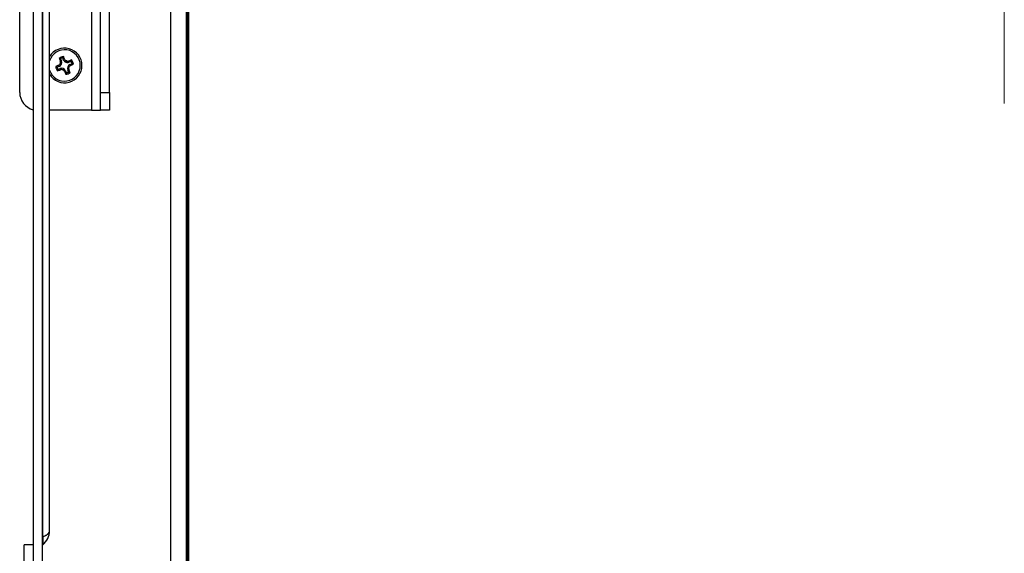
# Model space of a CAD drawing. Header units: inches. Extents: x 0 to 77643, y -44170 to 0.
# Tile 245 of 256: x 75422 to 75454, y -39660 to -39642. Entities that reach past the tile are written whole.
import ezdxf
from ezdxf.lldxf.tags import DXFTag

# ---------------------------------------------------------------- set-up
doc = ezdxf.new("R2010")
doc.units = ezdxf.units.IN
doc.header["$MEASUREMENT"] = 0
doc.layers.get('0').update_dxf_attribs({"lineweight": 0})
doc.layers.add('FAKRO LOFT LADDERS', color=7, linetype='Continuous')
tags = doc.linetypes.add('HIDDEN2', pattern=[4.7625, 3.175, -1.5875]).pattern_tags.tags
tags[6:7] = [DXFTag(74, 4), DXFTag(75, 0), DXFTag(340, '0'), DXFTag(46, 0.0), DXFTag(50, 0.0), DXFTag(44, 0.0), DXFTag(45, 0.0)]
tags[4:5] = [DXFTag(74, 4), DXFTag(75, 0), DXFTag(340, '0'), DXFTag(46, 0.0), DXFTag(50, 0.0), DXFTag(44, 0.0), DXFTag(45, 0.0)]

msp = doc.modelspace()

# ---------------------------------------------------------------- linework, layer by layer
at = {"linetype": 'HIDDEN2'}
msp.add_line((75454.40407, -39591.43873), (75454.40407, -39644.86523), dxfattribs=at)
at = {"layer": 'FAKRO LOFT LADDERS', "color": 7, "linetype": 'Continuous'}
for p, q in [((75427.07369, -39751.65923), (75427.07369, -39633.92)), ((75427.07369, -39633.92), (75427.07369, -39751.65923)), ((75427.13869, -39751.72423), (75427.13869, -39633.855)), ((75427.15407, -39751.73961), (75427.15407, -39633.83961)), ((75426.55407, -39751.13961), (75426.55407, -39634.43961)), ((75421.95407, -39635.65708), (75421.95407, -39661.58508)), ((75422.25407, -39635.65708), (75422.25407, -39661.58508)), ((75421.50407, -39644.48961), (75421.50407, -39636.68961)), ((75424.20407, -39644.48961), (75424.20407, -39636.68961)), ((75422.2733, -39659.34311), (75422.2733, -39637.56952)), ((75422.50407, -39659.14131), (75422.50407, -39637.36772)), ((75424.50407, -39644.48961), (75424.50407, -39640.10624)), ((75423.90407, -39641.05545), (75423.90407, -39645.08961)), ((75422.89805, -39643.43852), (75422.86141, -39643.45371)), ((75422.86864, -39643.3676), (75422.89805, -39643.43852)), ((75422.97206, -39643.40783), (75422.94265, -39643.33691)), ((75422.97206, -39643.40783), (75423.0087, -39643.39263)), ((75423.15493, -39643.48349), (75423.13973, -39643.44685)), ((75423.22599, -39643.45402), (75423.15493, -39643.48349)), ((75422.82239, -39643.62139), (75422.75133, -39643.65085)), ((75422.78196, -39643.72489), (75422.85308, -39643.6954)), ((75422.82239, -39643.62139), (75422.80719, -39643.58475)), ((75422.85308, -39643.6954), (75422.86827, -39643.73204)), ((75423.03595, -39643.77106), (75422.9993, -39643.78625)), ((75423.03595, -39643.77106), (75423.0655, -39643.84232)), ((75423.10996, -39643.74037), (75423.1466, -39643.72517)), ((75423.13951, -39643.81163), (75423.10996, -39643.74037)), ((75423.18562, -39643.5575), (75423.25673, -39643.52801)), ((75423.18562, -39643.5575), (75423.20081, -39643.59414)), ((75424.20407, -39644.48961), (75424.50407, -39644.48961)), ((75424.20407, -39645.08961), (75424.20407, -39644.48961)), ((75424.50407, -39644.48961), (75424.50407, -39645.08961)), ((75423.90407, -39645.08961), (75422.50407, -39645.08961)), ((75423.90407, -39645.08961), (75424.20407, -39645.08961)), ((75424.50407, -39645.08961), (75424.20407, -39645.08961)), ((75421.65407, -39661.63127), (75421.65407, -39659.62083)), ((75421.95407, -39659.62083), (75421.65407, -39659.62083)), ((75422.2733, -39659.34311), (75422.2733, -39659.61425))]:
    msp.add_line(p, q, dxfattribs=at)
for centre, radius, start, end in [((75423.00407, -39643.58961), 0.58, 0, 149.549686), ((75423.00407, -39643.58961), 0.52437, 0, 162.46353), ((75423.00407, -39643.58961), 0.29831, 97.302883, 127.742464), ((75434.20796, -39638.86404), 12.23966, 201.519242, 202.023285), ((75422.59555, -39644.20826), 0.8839, 72.003577, 75.191364), ((75422.76878, -39643.49212), 0.13994, 292.522674, 22.522674), ((75423.00407, -39643.58961), 0.16378, 145.784013, 169.202232), ((75422.76878, -39643.49212), 0.1, 318.079357, 356.906888), ((75422.7672, -39643.49176), 0.1016, 356.749202, 21.991382), ((75423.00407, -39643.58961), 0.26006, 103.661397, 121.383951), ((75423.7305, -39643.73762), 0.8839, 149.853983, 153.04177), ((75411.74387, -39648.17939), 12.23966, 23.022062, 23.526105), ((75423.10132, -39643.35422), 0.13994, 202.522674, 292.522674), ((75423.10195, -39643.35302), 0.10131, 203.018326, 228.331785), ((75423.00407, -39643.58961), 0.16378, 55.843115, 79.261335), ((75423.10132, -39643.35422), 0.1, 228.138459, 266.965991), ((75423.10169, -39643.35265), 0.10159, 266.807333, 291.99299), ((75427.73068, -39654.79615), 12.24269, 111.519448, 112.023999), ((75422.38488, -39643.18112), 0.88428, 342.024261, 345.209807), ((75423.00407, -39643.58961), 0.26006, 13.702817, 31.425376), ((75423.00407, -39643.58961), 0.29831, 7.339857, 37.779445), ((75423.00407, -39643.58961), 0.58, 210.450314, 0), ((75423.00407, -39643.58961), 0.52437, 197.53647, 0), ((75427.59499, -39654.85242), 12.24269, 113.021348, 113.525899), ((75423.00407, -39643.58961), 0.29831, 187.265903, 217.70549), ((75423.15249, -39642.86281), 0.88428, 239.83554, 243.021087), ((75423.00407, -39643.58961), 0.26006, 193.619971, 211.34253), ((75423.62216, -39643.99816), 0.88352, 161.982896, 165.172925), ((75418.27882, -39632.38659), 12.23856, 291.519064, 292.024259), ((75422.76758, -39643.4915), 0.10131, 293.017655, 318.272716), ((75422.90668, -39643.82466), 0.13994, 22.522674, 112.522674), ((75422.90631, -39643.82621), 0.10156, 87.025022, 111.996779), ((75423.00407, -39643.58961), 0.16378, 235.617508, 259.368676), ((75422.90668, -39643.82466), 0.1, 47.796085, 87.190099), ((75422.90606, -39643.82587), 0.10131, 23.016856, 47.992236), ((75434.26604, -39638.99908), 12.24158, 203.020374, 203.526077), ((75423.00407, -39643.58961), 0.29831, 277.302883, 307.742464), ((75423.00407, -39643.58961), 0.26006, 283.661397, 301.383951), ((75423.23922, -39643.68676), 0.13994, 112.522674, 202.522674), ((75423.24076, -39643.68713), 0.10155, 177.083187, 201.998415), ((75423.00407, -39643.58961), 0.16378, 325.676671, 349.427839), ((75423.23922, -39643.68676), 0.1, 137.855249, 177.249262), ((75423.41259, -39642.97097), 0.8839, 252.003577, 255.191364), ((75411.7984, -39648.3159), 12.24158, 21.51927, 22.024973), ((75423.24043, -39643.68739), 0.10131, 113.017528, 138.051366), ((75418.41468, -39632.33025), 12.23856, 293.021088, 293.526283), ((75422.85648, -39644.31567), 0.88352, 59.872422, 63.062452), ((75422.27764, -39643.44161), 0.8839, 329.853983, 333.04177), ((75422.10407, -39644.48961), 0.6, 180, 255.522488), ((75421.90407, -39659.14131), 0.6, 307.979872, 0), ((75422.30407, -39659.65366), 0.05, 127.979872, 180)]:
    msp.add_arc(centre, radius, start, end, dxfattribs=at)
for points, weights in [([(75422.2733, -39659.34311), (75422.50407, -39659.26624), (75422.50407, -39659.14131)], [1, 0.898717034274, 1]), ([(75422.2733, -39659.34311), (75422.25407, -39659.34952), (75422.25407, -39659.35993)], [1, 0.898717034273, 1])]:
    msp.add_rational_spline(points, weights, degree=2, dxfattribs=at)

doc.saveas('drawing.dxf')
